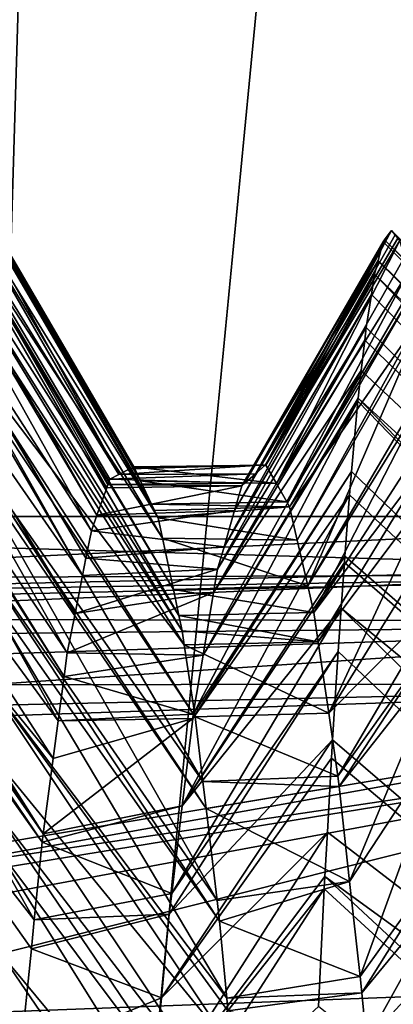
# Model space of a CAD drawing. Extents: x 0 to 200, y 18 to 95.
# Tile 245 of 256: x 170.202 to 170.51, y 86.425 to 87.236. Entities that reach past the tile are written whole.
import ezdxf

# ---------------------------------------------------------------- set-up
doc = ezdxf.new("R2010")
doc.units = 0

msp = doc.modelspace()

# ---------------------------------------------------------------- linework, layer by layer
for points in [[(169.718918, 68.227013, 31.886789), (170.955658, 94.527016, 31.500999), (172.221054, 68.227013, 31.22336)], [(169.718918, 94.527016, 31.886789), (170.955658, 94.527016, 31.500999), (169.718918, 68.227013, 31.886789)], [(170.955658, 94.527016, 60.499001), (169.718918, 94.527016, 60.113213), (169.718918, 68.227013, 60.113213)], [(172.221054, 68.227013, 60.776638), (170.955658, 94.527016, 60.499001), (169.718918, 68.227013, 60.113213)], [(170.973801, 93.22702, 32.325199), (168.5634, 68.227013, 33.242847), (170.973801, 68.227013, 32.325199)], [(170.973801, 93.22702, 32.325199), (168.5634, 93.22702, 33.242847), (168.5634, 68.227013, 33.242847)], [(168.5634, 93.22702, 58.757153), (170.973801, 68.227013, 59.674801), (168.5634, 68.227013, 58.757153)], [(168.5634, 93.22702, 58.757153), (170.973801, 93.22702, 59.674801), (170.973801, 68.227013, 59.674801)], [(169.988861, 80.227013, 42.414894), (170.365936, 92.72702, 41.957825), (171.099686, 80.227013, 41.276897)], [(170.009186, 92.72702, 42.430244), (170.365936, 92.72702, 41.957825), (169.988861, 80.227013, 42.414894)], [(170.365936, 92.72702, 50.042175), (170.009186, 92.72702, 49.569756), (169.988861, 80.227013, 49.585106)], [(171.099686, 80.227013, 50.723103), (170.365936, 92.72702, 50.042175), (169.988861, 80.227013, 49.585106)], [(170.365936, 92.72702, 41.957825), (171.105667, 92.72702, 41.28347), (171.099686, 80.227013, 41.276897)], [(171.105667, 92.72702, 50.71653), (170.365936, 92.72702, 50.042175), (171.099686, 80.227013, 50.723103)], [(170.077911, 87.217316, 45.874363), (170.084335, 87.223473, 46.000175), (170.283722, 86.861717, 45.892189)], [(170.084335, 87.223473, 46.000175), (170.086929, 87.225952, 46.050846), (170.29274, 86.866325, 46.043686)], [(170.084335, 87.223473, 46.000175), (170.29274, 86.866325, 46.043686), (170.283722, 86.861717, 45.892189)], [(170.086929, 87.225952, 46.050846), (170.087311, 87.226334, 46.058514), (170.293533, 86.86673, 46.057148)], [(170.086929, 87.225952, 46.050846), (170.293533, 86.86673, 46.057148), (170.29274, 86.866325, 46.043686)], [(170.087311, 87.226334, 46.058514), (170.095932, 87.210144, 46.226704), (170.301727, 86.856468, 46.194256)], [(170.296234, 86.868111, 46.10244), (170.087311, 87.226334, 46.058514), (170.301727, 86.856468, 46.194256)], [(170.087311, 87.226334, 46.058514), (170.296234, 86.868111, 46.10244), (170.293533, 86.86673, 46.057148)], [(170.068893, 87.208649, 45.697552), (170.077911, 87.217316, 45.874363), (170.283722, 86.861717, 45.892189)], [(170.062119, 87.183037, 45.567059), (170.068893, 87.208649, 45.697552), (170.273804, 86.85083, 45.726002)], [(170.068893, 87.208649, 45.697552), (170.274719, 86.853409, 45.741215), (170.273804, 86.85083, 45.726002)], [(170.068893, 87.208649, 45.697552), (170.276337, 86.857948, 45.768009), (170.274719, 86.853409, 45.741215)], [(170.068893, 87.208649, 45.697552), (170.283722, 86.861717, 45.892189), (170.276337, 86.857948, 45.768009)], [(170.095932, 87.210144, 46.226704), (170.104935, 87.193207, 46.402596), (170.301727, 86.856468, 46.194256)], [(170.104935, 87.193207, 46.402596), (170.105789, 87.191605, 46.419243), (170.310745, 86.837395, 46.344631)], [(170.301727, 86.856468, 46.194256), (170.104935, 87.193207, 46.402596), (170.310745, 86.837395, 46.344631)], [(170.105789, 87.191605, 46.419243), (170.106552, 87.188011, 46.433868), (170.313248, 86.8321, 46.386356)], [(170.310745, 86.837395, 46.344631), (170.105789, 87.191605, 46.419243), (170.313248, 86.8321, 46.386356)], [(170.106552, 87.188011, 46.433868), (170.113937, 87.153435, 46.574528), (170.316162, 86.825943, 46.434929)], [(170.313248, 86.8321, 46.386356), (170.106552, 87.188011, 46.433868), (170.316162, 86.825943, 46.434929)], [(170.059906, 87.174698, 45.524536), (170.062119, 87.183037, 45.567059), (170.265717, 86.828102, 45.591774)], [(170.062119, 87.183037, 45.567059), (170.273804, 86.85083, 45.726002), (170.265717, 86.828102, 45.591774)], [(170.050903, 87.140671, 45.351158), (170.059906, 87.174698, 45.524536), (170.2612, 86.815445, 45.517006)], [(170.059906, 87.174698, 45.524536), (170.265717, 86.828102, 45.591774), (170.2612, 86.815445, 45.517006)], [(170.113937, 87.153435, 46.574528), (170.122955, 87.111259, 46.746151), (170.319748, 86.809151, 46.492859)], [(170.316162, 86.825943, 46.434929), (170.113937, 87.153435, 46.574528), (170.319748, 86.809151, 46.492859)], [(170.041901, 87.083275, 45.184189), (170.050415, 87.138863, 45.341953), (170.253891, 86.77845, 45.399704)], [(170.050415, 87.138863, 45.341953), (170.050903, 87.140671, 45.351158), (170.256714, 86.792717, 45.444939)], [(170.050415, 87.138863, 45.341953), (170.256714, 86.792717, 45.444939), (170.253891, 86.77845, 45.399704)], [(170.050903, 87.140671, 45.351158), (170.2612, 86.815445, 45.517006), (170.256714, 86.792717, 45.444939)], [(170.122955, 87.111259, 46.746151), (170.124252, 87.105118, 46.771107), (170.328751, 86.76693, 46.638428)], [(170.319748, 86.809151, 46.492859), (170.122955, 87.111259, 46.746151), (170.328751, 86.76693, 46.638428)], [(170.124252, 87.105118, 46.771107), (170.128784, 87.071739, 46.853222), (170.333298, 86.745651, 46.711792)], [(170.328751, 86.76693, 46.638428), (170.124252, 87.105118, 46.771107), (170.333298, 86.745651, 46.711792)], [(170.039886, 87.070206, 45.147079), (170.041901, 87.083275, 45.184189), (170.247696, 86.747131, 45.300373)], [(170.041901, 87.083275, 45.184189), (170.253891, 86.77845, 45.399704), (170.247696, 86.747131, 45.300373)], [(170.032883, 87.024559, 45.017513), (170.039886, 87.070206, 45.147079), (170.241318, 86.714874, 45.198071)], [(170.039886, 87.070206, 45.147079), (170.247696, 86.747131, 45.300373), (170.241318, 86.714874, 45.198071)], [(170.128784, 87.071739, 46.853222), (170.131958, 87.048294, 46.910904), (170.336029, 86.732857, 46.755924)], [(170.333298, 86.745651, 46.711792), (170.128784, 87.071739, 46.853222), (170.336029, 86.732857, 46.755924)], [(170.50856, 87.062645, 45.913418), (170.508377, 87.062393, 45.907837), (170.396423, 86.862289, 45.915833)], [(170.404831, 86.869698, 46.057056), (170.50856, 87.062645, 45.913418), (170.396423, 86.862289, 45.915833)], [(170.508377, 87.062393, 45.907837), (170.502914, 87.055153, 45.749599), (170.396423, 86.862289, 45.915833)], [(170.511551, 87.059128, 45.999912), (170.50856, 87.062645, 45.913418), (170.404831, 86.869698, 46.057056)], [(170.51384, 87.05645, 46.065762), (170.511551, 87.059128, 45.999912), (170.404831, 86.869698, 46.057056)], [(170.51384, 87.05645, 46.065762), (170.404831, 86.869698, 46.057056), (170.405045, 86.869339, 46.060471)], [(170.515533, 87.054451, 46.114895), (170.51384, 87.05645, 46.065762), (170.405045, 86.869339, 46.060471)], [(170.502914, 87.055153, 45.749599), (170.508377, 87.062393, 45.907837), (171.345795, 86.22702, 46)], [(170.508377, 87.062393, 45.907837), (170.50856, 87.062645, 45.913418), (171.345795, 86.22702, 46)], [(170.50856, 87.062645, 45.913418), (170.511551, 87.059128, 45.999912), (171.345795, 86.22702, 46)], [(170.131958, 87.048294, 46.910904), (170.140961, 86.981735, 47.074631), (170.337753, 86.721443, 46.782684)], [(170.336029, 86.732857, 46.755924), (170.131958, 87.048294, 46.910904), (170.337753, 86.721443, 46.782684)], [(170.502914, 87.055153, 45.749599), (170.501602, 87.053413, 45.711685), (170.385101, 86.852318, 45.72575)], [(170.387802, 86.854691, 45.771034), (170.502914, 87.055153, 45.749599), (170.385101, 86.852318, 45.72575)], [(170.501602, 87.053413, 45.711685), (170.497604, 87.038132, 45.596558), (170.385101, 86.852318, 45.72575)], [(170.396423, 86.862289, 45.915833), (170.502914, 87.055153, 45.749599), (170.387802, 86.854691, 45.771034)], [(170.515533, 87.054451, 46.114895), (170.405045, 86.869339, 46.060471), (170.413666, 86.85424, 46.204651)], [(170.519302, 87.040672, 46.22258), (170.515533, 87.054451, 46.114895), (170.413666, 86.85424, 46.204651)], [(170.497604, 87.038132, 45.596558), (170.501602, 87.053413, 45.711685), (171.345795, 86.204681, 45.742107)], [(170.501602, 87.053413, 45.711685), (170.502914, 87.055153, 45.749599), (171.345795, 86.204681, 45.742107)], [(170.502914, 87.055153, 45.749599), (171.345795, 86.22702, 46), (171.345795, 86.204681, 45.742107)], [(170.522522, 87.0289, 46.31461), (170.519302, 87.040672, 46.22258), (170.413666, 86.85424, 46.204651)], [(170.385101, 86.852318, 45.72575), (170.497604, 87.038132, 45.596558), (170.379196, 86.831947, 45.628525)], [(170.497604, 87.038132, 45.596558), (170.497452, 87.037514, 45.591927), (170.379196, 86.831947, 45.628525)], [(170.497452, 87.037514, 45.591927), (170.494644, 87.026794, 45.511196), (170.379196, 86.831947, 45.628525)], [(170.494644, 87.026794, 45.511196), (170.497452, 87.037514, 45.591927), (171.345795, 86.204681, 45.742107)], [(170.497452, 87.037514, 45.591927), (170.497604, 87.038132, 45.596558), (171.345795, 86.204681, 45.742107)], [(170.031998, 87.018776, 45.00111), (170.032883, 87.024559, 45.017513), (170.238708, 86.695236, 45.1586)], [(170.032883, 87.024559, 45.017513), (170.241318, 86.714874, 45.198071), (170.238708, 86.695236, 45.1586)], [(170.379196, 86.831947, 45.628525), (170.494644, 87.026794, 45.511196), (170.370575, 86.802193, 45.486519)], [(170.494644, 87.026794, 45.511196), (170.491989, 87.009964, 45.435287), (170.370575, 86.802193, 45.486519)], [(170.522522, 87.0289, 46.31461), (170.413666, 86.85424, 46.204651), (170.422302, 86.839127, 46.348938)], [(170.524765, 87.015175, 46.377769), (170.522522, 87.0289, 46.31461), (170.422302, 86.839127, 46.348938)], [(170.491989, 87.009964, 45.435287), (170.494644, 87.026794, 45.511196), (171.345795, 86.138336, 45.491894)], [(170.494644, 87.026794, 45.511196), (171.345795, 86.204681, 45.742107), (171.345795, 86.138336, 45.491894)], [(170.02388, 86.944748, 44.86013), (170.031998, 87.018776, 45.00111), (170.233826, 86.658737, 45.08522)], [(170.031998, 87.018776, 45.00111), (170.238708, 86.695236, 45.1586), (170.233826, 86.658737, 45.08522)], [(170.370575, 86.802193, 45.486519), (170.491989, 87.009964, 45.435287), (170.365204, 86.783669, 45.39806)], [(170.491989, 87.009964, 45.435287), (170.487701, 86.982956, 45.31345), (170.365204, 86.783669, 45.39806)], [(170.525497, 87.010681, 46.398476), (170.524765, 87.015175, 46.377769), (170.422302, 86.839127, 46.348938)], [(170.525497, 87.010681, 46.398476), (170.422302, 86.839127, 46.348938), (170.424561, 86.835167, 46.386742)], [(170.52951, 86.986221, 46.511063), (170.525497, 87.010681, 46.398476), (170.424561, 86.835167, 46.386742)], [(170.487701, 86.982956, 45.31345), (170.491989, 87.009964, 45.435287), (171.345795, 86.138336, 45.491894)], [(170.52951, 86.986221, 46.511063), (170.424561, 86.835167, 46.386742), (170.430923, 86.807526, 46.490002)], [(170.530228, 86.980103, 46.530807), (170.52951, 86.986221, 46.511063), (170.430923, 86.807526, 46.490002)], [(170.140961, 86.981735, 47.074631), (170.142731, 86.968643, 47.106838), (170.346771, 86.66198, 46.922112)], [(170.337753, 86.721443, 46.782684), (170.140961, 86.981735, 47.074631), (170.346771, 86.66198, 46.922112)], [(170.365204, 86.783669, 45.39806), (170.487701, 86.982956, 45.31345), (170.361969, 86.764389, 45.34716)], [(170.487701, 86.982956, 45.31345), (170.486511, 86.972527, 45.28022), (170.361969, 86.764389, 45.34716)], [(170.530228, 86.980103, 46.530807), (170.430923, 86.807526, 46.490002), (170.439545, 86.769989, 46.630192)], [(170.535706, 86.933693, 46.680443), (170.530228, 86.980103, 46.530807), (170.439545, 86.769989, 46.630192)], [(170.486511, 86.972527, 45.28022), (170.487701, 86.982956, 45.31345), (171.345795, 86.138336, 45.491894)], [(170.142731, 86.968643, 47.106838), (170.149963, 86.89682, 47.229141), (170.353134, 86.60865, 47.014923)], [(170.346771, 86.66198, 46.922112), (170.142731, 86.968643, 47.106838), (170.353134, 86.60865, 47.014923)], [(170.486511, 86.972527, 45.28022), (170.483658, 86.947487, 45.200489), (170.361969, 86.764389, 45.34716)], [(170.483658, 86.947487, 45.200489), (170.486511, 86.972527, 45.28022), (171.345795, 86.138336, 45.491894)], [(170.01767, 86.888031, 44.752125), (170.02388, 86.944748, 44.86013), (170.229691, 86.627739, 45.022919)], [(170.02388, 86.944748, 44.86013), (170.233826, 86.658737, 45.08522), (170.229691, 86.627739, 45.022919)], [(170.361969, 86.764389, 45.34716), (170.483658, 86.947487, 45.200489), (170.353333, 86.713005, 45.211449)], [(170.483658, 86.947487, 45.200489), (170.481049, 86.924583, 45.127556), (170.353333, 86.713005, 45.211449)], [(170.481049, 86.924583, 45.127556), (170.483658, 86.947487, 45.200489), (171.345795, 86.138336, 45.491894)], [(170.536514, 86.926765, 46.702785), (170.535706, 86.933693, 46.680443), (170.439545, 86.769989, 46.630192)], [(170.536514, 86.926765, 46.702785), (170.439545, 86.769989, 46.630192), (170.444611, 86.747963, 46.71246)], [(170.539444, 86.89505, 46.780445), (170.536514, 86.926765, 46.702785), (170.444611, 86.747963, 46.71246)], [(170.353333, 86.713005, 45.211449), (170.480774, 86.922195, 45.119915), (170.345139, 86.664185, 45.082508)], [(170.480774, 86.922195, 45.119915), (170.475586, 86.864235, 44.97897), (170.345139, 86.664185, 45.082508)], [(170.481049, 86.924583, 45.127556), (170.480774, 86.922195, 45.119915), (170.353333, 86.713005, 45.211449)], [(170.475586, 86.864235, 44.97897), (170.480774, 86.922195, 45.119915), (171.345795, 86.029968, 45.256813)], [(170.480774, 86.922195, 45.119915), (170.481049, 86.924583, 45.127556), (171.345795, 86.029968, 45.256813)], [(170.481049, 86.924583, 45.127556), (171.345795, 86.138336, 45.491894), (171.345795, 86.029968, 45.256813)], [(170.149963, 86.89682, 47.229141), (170.151001, 86.886497, 47.246723), (170.355774, 86.586449, 47.053356)], [(170.353134, 86.60865, 47.014923), (170.149963, 86.89682, 47.229141), (170.355774, 86.586449, 47.053356)], [(170.541168, 86.876541, 46.825798), (170.539444, 86.89505, 46.780445), (170.444611, 86.747963, 46.71246)], [(170.014877, 86.862587, 44.703667), (170.01767, 86.888031, 44.752125), (170.22139, 86.565582, 44.897968)], [(170.01767, 86.888031, 44.752125), (170.229691, 86.627739, 45.022919), (170.22139, 86.565582, 44.897968)], [(170.151001, 86.886497, 47.246723), (170.158966, 86.807312, 47.381565), (170.364777, 86.510658, 47.184574)], [(170.355774, 86.586449, 47.053356), (170.151001, 86.886497, 47.246723), (170.364777, 86.510658, 47.184574)], [(170.541168, 86.876541, 46.825798), (170.444611, 86.747963, 46.71246), (170.448151, 86.723869, 46.766953)], [(170.543533, 86.850998, 46.888336), (170.541168, 86.876541, 46.825798), (170.448151, 86.723869, 46.766953)], [(170.013535, 86.850311, 44.680286), (170.014877, 86.862587, 44.703667), (170.220688, 86.558708, 44.888313)], [(170.014877, 86.862587, 44.703667), (170.22139, 86.565582, 44.897968), (170.220688, 86.558708, 44.888313)], [(170.276337, 86.857948, 45.768009), (170.396423, 86.862289, 45.915833), (170.387802, 86.854691, 45.771034)], [(170.283722, 86.861717, 45.892189), (170.396423, 86.862289, 45.915833), (170.276337, 86.857948, 45.768009)], [(170.404831, 86.869698, 46.057056), (170.396423, 86.862289, 45.915833), (170.283722, 86.861717, 45.892189)], [(170.29274, 86.866325, 46.043686), (170.404831, 86.869698, 46.057056), (170.283722, 86.861717, 45.892189)], [(170.293533, 86.86673, 46.057148), (170.404831, 86.869698, 46.057056), (170.29274, 86.866325, 46.043686)], [(170.405045, 86.869339, 46.060471), (170.404831, 86.869698, 46.057056), (170.293533, 86.86673, 46.057148)], [(170.296234, 86.868111, 46.10244), (170.405045, 86.869339, 46.060471), (170.293533, 86.86673, 46.057148)], [(170.405045, 86.869339, 46.060471), (170.296234, 86.868111, 46.10244), (170.413666, 86.85424, 46.204651)], [(170.296234, 86.868111, 46.10244), (170.301727, 86.856468, 46.194256), (170.413666, 86.85424, 46.204651)], [(170.345139, 86.664185, 45.082508), (170.475586, 86.864235, 44.97897), (170.344711, 86.66066, 45.076355)], [(170.475586, 86.864235, 44.97897), (170.473846, 86.844933, 44.932034), (170.344711, 86.66066, 45.076355)], [(170.473846, 86.844933, 44.932034), (170.475586, 86.864235, 44.97897), (171.345795, 86.029968, 45.256813)], [(170.276337, 86.857948, 45.768009), (170.387802, 86.854691, 45.771034), (170.274719, 86.853409, 45.741215)], [(170.274719, 86.853409, 45.741215), (170.387802, 86.854691, 45.771034), (170.385101, 86.852318, 45.72575)], [(170.422302, 86.839127, 46.348938), (170.301727, 86.856468, 46.194256), (170.310745, 86.837395, 46.344631)], [(170.413666, 86.85424, 46.204651), (170.301727, 86.856468, 46.194256), (170.422302, 86.839127, 46.348938)], [(170.005875, 86.761986, 44.558804), (170.013535, 86.850311, 44.680286), (170.214127, 86.494736, 44.798351)], [(170.013535, 86.850311, 44.680286), (170.220688, 86.558708, 44.888313), (170.214127, 86.494736, 44.798351)], [(170.385101, 86.852318, 45.72575), (170.379196, 86.831947, 45.628525), (170.265717, 86.828102, 45.591774)], [(170.273804, 86.85083, 45.726002), (170.385101, 86.852318, 45.72575), (170.265717, 86.828102, 45.591774)], [(170.274719, 86.853409, 45.741215), (170.385101, 86.852318, 45.72575), (170.273804, 86.85083, 45.726002)], [(170.543533, 86.850998, 46.888336), (170.448151, 86.723869, 46.766953), (170.456772, 86.665222, 46.899597)], [(170.546631, 86.810661, 46.966839), (170.543533, 86.850998, 46.888336), (170.456772, 86.665222, 46.899597)], [(170.422302, 86.839127, 46.348938), (170.310745, 86.837395, 46.344631), (170.424561, 86.835167, 46.386742)], [(170.424561, 86.835167, 46.386742), (170.310745, 86.837395, 46.344631), (170.313248, 86.8321, 46.386356)], [(170.344711, 86.66066, 45.076355), (170.473846, 86.844933, 44.932034), (170.33609, 86.588608, 44.950554)], [(170.473846, 86.844933, 44.932034), (170.470123, 86.794556, 44.834293), (170.33609, 86.588608, 44.950554)], [(170.470123, 86.794556, 44.834293), (170.473846, 86.844933, 44.932034), (171.345795, 86.029968, 45.256813)], [(170.2612, 86.815445, 45.517006), (170.379196, 86.831947, 45.628525), (170.370575, 86.802193, 45.486519)], [(170.265717, 86.828102, 45.591774), (170.379196, 86.831947, 45.628525), (170.2612, 86.815445, 45.517006)], [(170.424561, 86.835167, 46.386742), (170.313248, 86.8321, 46.386356), (170.316162, 86.825943, 46.434929)], [(170.424561, 86.835167, 46.386742), (170.316162, 86.825943, 46.434929), (170.430923, 86.807526, 46.490002)], [(169.299988, 86.827011, 46), (170.899994, 86.827011, 46), (169.3423, 86.752815, 46.400726)], [(170.925232, 86.779793, 45.557079), (169.299988, 86.827011, 46), (169.330612, 86.773994, 45.60054)], [(170.899994, 86.827011, 46), (169.299988, 86.827011, 46), (170.925232, 86.779793, 45.557079)], [(170.899994, 86.827011, 46), (170.920807, 86.788124, 46.402424), (169.3423, 86.752815, 46.400726)], [(170.316162, 86.825943, 46.434929), (170.319748, 86.809151, 46.492859), (170.430923, 86.807526, 46.490002)], [(170.2612, 86.815445, 45.517006), (170.370575, 86.802193, 45.486519), (170.256714, 86.792717, 45.444939)], [(170.158966, 86.807312, 47.381565), (170.161163, 86.785622, 47.418503), (170.366791, 86.493813, 47.213734)], [(170.364777, 86.510658, 47.184574), (170.158966, 86.807312, 47.381565), (170.366791, 86.493813, 47.213734)], [(170.439545, 86.769989, 46.630192), (170.319748, 86.809151, 46.492859), (170.328751, 86.76693, 46.638428)], [(170.430923, 86.807526, 46.490002), (170.319748, 86.809151, 46.492859), (170.439545, 86.769989, 46.630192)], [(170.550552, 86.759529, 47.066326), (170.546631, 86.810661, 46.966839), (170.456772, 86.665222, 46.899597)], [(170.256714, 86.792717, 45.444939), (170.370575, 86.802193, 45.486519), (170.365204, 86.783669, 45.39806)], [(170.256714, 86.792717, 45.444939), (170.365204, 86.783669, 45.39806), (170.253891, 86.77845, 45.399704)], [(170.470123, 86.794556, 44.834293), (170.469711, 86.789101, 44.823704), (170.33609, 86.588608, 44.950554)], [(170.469711, 86.789101, 44.823704), (170.466934, 86.751724, 44.751194), (170.33609, 86.588608, 44.950554)], [(170.466934, 86.751724, 44.751194), (170.469711, 86.789101, 44.823704), (171.345795, 86.029968, 45.256813)], [(170.469711, 86.789101, 44.823704), (170.470123, 86.794556, 44.834293), (171.345795, 86.029968, 45.256813)], [(169.3423, 86.752815, 46.400726), (170.920807, 86.788124, 46.402424), (169.359665, 86.722359, 46.565235)], [(170.920807, 86.788124, 46.402424), (170.946609, 86.738495, 46.567146), (169.359665, 86.722359, 46.565235)], [(170.161163, 86.785622, 47.418503), (170.167969, 86.70195, 47.522842), (170.372787, 86.430382, 47.29213)], [(170.366791, 86.493813, 47.213734), (170.161163, 86.785622, 47.418503), (170.372787, 86.430382, 47.29213)], [(170.365204, 86.783669, 45.39806), (170.361969, 86.764389, 45.34716), (170.247696, 86.747131, 45.300373)], [(170.253891, 86.77845, 45.399704), (170.365204, 86.783669, 45.39806), (170.247696, 86.747131, 45.300373)], [(170.925232, 86.779793, 45.557079), (169.330612, 86.773994, 45.60054), (169.341888, 86.754471, 45.453415)], [(170.925232, 86.779793, 45.557079), (169.341888, 86.754471, 45.453415), (169.347473, 86.743904, 45.431999)], [(170.925232, 86.779793, 45.557079), (169.347473, 86.743904, 45.431999), (170.945557, 86.740616, 45.432304)], [(170.241318, 86.714874, 45.198071), (170.361969, 86.764389, 45.34716), (170.353333, 86.713005, 45.211449)], [(170.247696, 86.747131, 45.300373), (170.361969, 86.764389, 45.34716), (170.241318, 86.714874, 45.198071)], [(170.439545, 86.769989, 46.630192), (170.328751, 86.76693, 46.638428), (170.444611, 86.747963, 46.71246)], [(170.444611, 86.747963, 46.71246), (170.328751, 86.76693, 46.638428), (170.333298, 86.745651, 46.711792)], [(169.996857, 86.658043, 44.415848), (170.005875, 86.761986, 44.558804), (170.202667, 86.383125, 44.641403)], [(170.005875, 86.761986, 44.558804), (170.211685, 86.470924, 44.76487), (170.202667, 86.383125, 44.641403)], [(170.005875, 86.761986, 44.558804), (170.214127, 86.494736, 44.798351), (170.211685, 86.470924, 44.76487)], [(170.550552, 86.759529, 47.066326), (170.456772, 86.665222, 46.899597), (170.464432, 86.613098, 47.01749)], [(170.552094, 86.73632, 47.103191), (170.550552, 86.759529, 47.066326), (170.464432, 86.613098, 47.01749)], [(170.466934, 86.751724, 44.751194), (170.464661, 86.715767, 44.694042), (170.327469, 86.516541, 44.824718)], [(170.33609, 86.588608, 44.950554), (170.466934, 86.751724, 44.751194), (170.327469, 86.516541, 44.824718)], [(170.464661, 86.715767, 44.694042), (170.466934, 86.751724, 44.751194), (171.345795, 85.88279, 45.043865)], [(170.466934, 86.751724, 44.751194), (171.345795, 86.029968, 45.256813), (171.345795, 85.88279, 45.043865)], [(170.945557, 86.740616, 45.432304), (169.347473, 86.743904, 45.431999), (169.404358, 86.636169, 45.213608)], [(170.972046, 86.68956, 45.269699), (170.945557, 86.740616, 45.432304), (169.404358, 86.636169, 45.213608)], [(170.444611, 86.747963, 46.71246), (170.333298, 86.745651, 46.711792), (170.448151, 86.723869, 46.766953)], [(170.333298, 86.745651, 46.711792), (170.336029, 86.732857, 46.755924), (170.448151, 86.723869, 46.766953)], [(169.359665, 86.722359, 46.565235), (170.946609, 86.738495, 46.567146), (169.379318, 86.687859, 46.751537)], [(170.946609, 86.738495, 46.567146), (170.972168, 86.689346, 46.730301), (169.379318, 86.687859, 46.751537)], [(170.448151, 86.723869, 46.766953), (170.336029, 86.732857, 46.755924), (170.337753, 86.721443, 46.782684)], [(170.552094, 86.73632, 47.103191), (170.464432, 86.613098, 47.01749), (170.465378, 86.604553, 47.030804)], [(170.553391, 86.716492, 47.134674), (170.552094, 86.73632, 47.103191), (170.465378, 86.604553, 47.030804)], [(170.448151, 86.723869, 46.766953), (170.337753, 86.721443, 46.782684), (170.456772, 86.665222, 46.899597)], [(170.464661, 86.715767, 44.694042), (170.460037, 86.643227, 44.578743), (170.325424, 86.499504, 44.794964)], [(170.327469, 86.516541, 44.824718), (170.464661, 86.715767, 44.694042), (170.325424, 86.499504, 44.794964)], [(170.456772, 86.665222, 46.899597), (170.337753, 86.721443, 46.782684), (170.346771, 86.66198, 46.922112)], [(170.460037, 86.643227, 44.578743), (170.464661, 86.715767, 44.694042), (171.345795, 85.88279, 45.043865)], [(170.553391, 86.716492, 47.134674), (170.465378, 86.604553, 47.030804), (170.473999, 86.526276, 47.152817)], [(170.557556, 86.653679, 47.234436), (170.553391, 86.716492, 47.134674), (170.473999, 86.526276, 47.152817)], [(170.241318, 86.714874, 45.198071), (170.353333, 86.713005, 45.211449), (170.238708, 86.695236, 45.1586)], [(170.238708, 86.695236, 45.1586), (170.353333, 86.713005, 45.211449), (170.345139, 86.664185, 45.082508)], [(170.167969, 86.70195, 47.522842), (170.173233, 86.637482, 47.603241), (170.376648, 86.389465, 47.342705)], [(170.373779, 86.419785, 47.305222), (170.167969, 86.70195, 47.522842), (170.376648, 86.389465, 47.342705)], [(170.372787, 86.430382, 47.29213), (170.167969, 86.70195, 47.522842), (170.373779, 86.419785, 47.305222)], [(170.238708, 86.695236, 45.1586), (170.345139, 86.664185, 45.082508), (170.233826, 86.658737, 45.08522)], [(169.379318, 86.687859, 46.751537), (170.972168, 86.689346, 46.730301), (169.396332, 86.654167, 46.805664)], [(169.396332, 86.654167, 46.805664), (170.972168, 86.689346, 46.730301), (169.510956, 86.427139, 47.170437)], [(170.972046, 86.68956, 45.269699), (169.404358, 86.636169, 45.213608), (169.505692, 86.444214, 44.824509)], [(170.984985, 86.664612, 45.190239), (170.972046, 86.68956, 45.269699), (169.505692, 86.444214, 44.824509)], [(170.972168, 86.689346, 46.730301), (170.983536, 86.667488, 46.802876), (169.510956, 86.427139, 47.170437)], [(169.510956, 86.427139, 47.170437), (170.983536, 86.667488, 46.802876), (169.569305, 86.311554, 47.356152)], [(170.983536, 86.667488, 46.802876), (171.093704, 86.441307, 47.213852), (169.569305, 86.311554, 47.356152)], [(170.984985, 86.664612, 45.190239), (169.505692, 86.444214, 44.824509), (169.53212, 86.394173, 44.723083)], [(171.088394, 86.452827, 44.802471), (170.984985, 86.664612, 45.190239), (169.53212, 86.394173, 44.723083)], [(170.344711, 86.66066, 45.076355), (170.33609, 86.588608, 44.950554), (170.22139, 86.565582, 44.897968)], [(170.229691, 86.627739, 45.022919), (170.344711, 86.66066, 45.076355), (170.22139, 86.565582, 44.897968)], [(170.233826, 86.658737, 45.08522), (170.344711, 86.66066, 45.076355), (170.229691, 86.627739, 45.022919)], [(170.345139, 86.664185, 45.082508), (170.344711, 86.66066, 45.076355), (170.233826, 86.658737, 45.08522)], [(170.456772, 86.665222, 46.899597), (170.346771, 86.66198, 46.922112), (170.464432, 86.613098, 47.01749)], [(170.464432, 86.613098, 47.01749), (170.346771, 86.66198, 46.922112), (170.353134, 86.60865, 47.014923)], [(169.996857, 86.658043, 44.415848), (170.202667, 86.383125, 44.641403), (170.201492, 86.371674, 44.625301)], [(170.557556, 86.653679, 47.234436), (170.473999, 86.526276, 47.152817), (170.48262, 86.44799, 47.274857)], [(170.563019, 86.560188, 47.35778), (170.557556, 86.653679, 47.234436), (170.48262, 86.44799, 47.274857)], [(170.460037, 86.643227, 44.578743), (170.459198, 86.628082, 44.558701), (170.318863, 86.430405, 44.708809)], [(170.325424, 86.499504, 44.794964), (170.460037, 86.643227, 44.578743), (170.318863, 86.430405, 44.708809)], [(170.459198, 86.628082, 44.558701), (170.460037, 86.643227, 44.578743), (171.345795, 85.88279, 45.043865)], [(170.173233, 86.637482, 47.603241), (170.176987, 86.59137, 47.66074), (170.382797, 86.324455, 47.42305)], [(170.376648, 86.389465, 47.342705), (170.173233, 86.637482, 47.603241), (170.382797, 86.324455, 47.42305)], [(170.459198, 86.628082, 44.558701), (170.455765, 86.566925, 44.477772), (170.318863, 86.430405, 44.708809)], [(170.455765, 86.566925, 44.477772), (170.459198, 86.628082, 44.558701), (171.345795, 85.88279, 45.043865)], [(170.464432, 86.613098, 47.01749), (170.353134, 86.60865, 47.014923), (170.465378, 86.604553, 47.030804)], [(170.465378, 86.604553, 47.030804), (170.353134, 86.60865, 47.014923), (170.355774, 86.586449, 47.053356)], [(170.465378, 86.604553, 47.030804), (170.355774, 86.586449, 47.053356), (170.473999, 86.526276, 47.152817)], [(170.176987, 86.59137, 47.66074), (170.179626, 86.558884, 47.701248), (170.386734, 86.282806, 47.474518)], [(170.382797, 86.324455, 47.42305), (170.176987, 86.59137, 47.66074), (170.386734, 86.282806, 47.474518)], [(170.220688, 86.558708, 44.888313), (170.33609, 86.588608, 44.950554), (170.327469, 86.516541, 44.824718)], [(170.22139, 86.565582, 44.897968), (170.33609, 86.588608, 44.950554), (170.220688, 86.558708, 44.888313)], [(170.473999, 86.526276, 47.152817), (170.355774, 86.586449, 47.053356), (170.364777, 86.510658, 47.184574)], [(170.455765, 86.566925, 44.477772), (170.453735, 86.530579, 44.429661), (170.310226, 86.339661, 44.595665)], [(170.318863, 86.430405, 44.708809), (170.455765, 86.566925, 44.477772), (170.310226, 86.339661, 44.595665)], [(170.453735, 86.530579, 44.429661), (170.455765, 86.566925, 44.477772), (171.345795, 85.88279, 45.043865)], [(170.179626, 86.558884, 47.701248), (170.185989, 86.467682, 47.786217), (170.391785, 86.219612, 47.531548)], [(170.386734, 86.282806, 47.474518), (170.179626, 86.558884, 47.701248), (170.391785, 86.219612, 47.531548)], [(170.220688, 86.558708, 44.888313), (170.327469, 86.516541, 44.824718), (170.214127, 86.494736, 44.798351)], [(170.563019, 86.560188, 47.35778), (170.48262, 86.44799, 47.274857), (170.484085, 86.434685, 47.295601)], [(170.564636, 86.532448, 47.394321), (170.563019, 86.560188, 47.35778), (170.484085, 86.434685, 47.295601)], [(170.453735, 86.530579, 44.429661), (170.453156, 86.520218, 44.415955), (170.310226, 86.339661, 44.595665)], [(170.453156, 86.520218, 44.415955), (170.453735, 86.530579, 44.429661), (171.345795, 85.701187, 44.85939)], [(170.453735, 86.530579, 44.429661), (171.345795, 85.88279, 45.043865), (171.345795, 85.701187, 44.85939)], [(170.564636, 86.532448, 47.394321), (170.484085, 86.434685, 47.295601), (170.487961, 86.394577, 47.346844)], [(170.567352, 86.481071, 47.450958), (170.564636, 86.532448, 47.394321), (170.487961, 86.394577, 47.346844)], [(170.473999, 86.526276, 47.152817), (170.364777, 86.510658, 47.184574), (170.366791, 86.493813, 47.213734)], [(170.473999, 86.526276, 47.152817), (170.366791, 86.493813, 47.213734), (170.48262, 86.44799, 47.274857)], [(170.327469, 86.516541, 44.824718), (170.325424, 86.499504, 44.794964), (170.214127, 86.494736, 44.798351)], [(170.453156, 86.520218, 44.415955), (170.448273, 86.423271, 44.308174), (170.305695, 86.291924, 44.53614)], [(170.310226, 86.339661, 44.595665), (170.453156, 86.520218, 44.415955), (170.305695, 86.291924, 44.53614)], [(170.448273, 86.423271, 44.308174), (170.453156, 86.520218, 44.415955), (171.345795, 85.701187, 44.85939)], [(170.211685, 86.470924, 44.76487), (170.325424, 86.499504, 44.794964), (170.318863, 86.430405, 44.708809)], [(170.214127, 86.494736, 44.798351), (170.325424, 86.499504, 44.794964), (170.211685, 86.470924, 44.76487)], [(170.48262, 86.44799, 47.274857), (170.366791, 86.493813, 47.213734), (170.372787, 86.430382, 47.29213)], [(170.568481, 86.459496, 47.474739), (170.567352, 86.481071, 47.450958), (170.487961, 86.394577, 47.346844)], [(170.185989, 86.467682, 47.786217), (170.194992, 86.338333, 47.906715), (170.396683, 86.158531, 47.586666)], [(170.391785, 86.219612, 47.531548), (170.185989, 86.467682, 47.786217), (170.396683, 86.158531, 47.586666)], [(170.211685, 86.470924, 44.76487), (170.318863, 86.430405, 44.708809), (170.202667, 86.383125, 44.641403)], [(170.568481, 86.459496, 47.474739), (170.487961, 86.394577, 47.346844), (170.491241, 86.356529, 47.386917)], [(170.571686, 86.398621, 47.541855), (170.568481, 86.459496, 47.474739), (170.491241, 86.356529, 47.386917)], [(171.088394, 86.452827, 44.802471), (169.53212, 86.394173, 44.723083), (169.565704, 86.311378, 44.650177)], [(171.147964, 86.314415, 44.644321), (171.088394, 86.452827, 44.802471), (169.565704, 86.311378, 44.650177)], [(170.484085, 86.434685, 47.295601), (170.48262, 86.44799, 47.274857), (170.372787, 86.430382, 47.29213)], [(171.093704, 86.441307, 47.213852), (171.147858, 86.314575, 47.355625), (169.569305, 86.311554, 47.356152)], [(170.484085, 86.434685, 47.295601), (170.372787, 86.430382, 47.29213), (170.373779, 86.419785, 47.305222)], [(170.484085, 86.434685, 47.295601), (170.373779, 86.419785, 47.305222), (170.487961, 86.394577, 47.346844)], [(170.202667, 86.383125, 44.641403), (170.318863, 86.430405, 44.708809), (170.310226, 86.339661, 44.595665)]]:
    msp.add_3dface(points)

doc.saveas('drawing.dxf')
